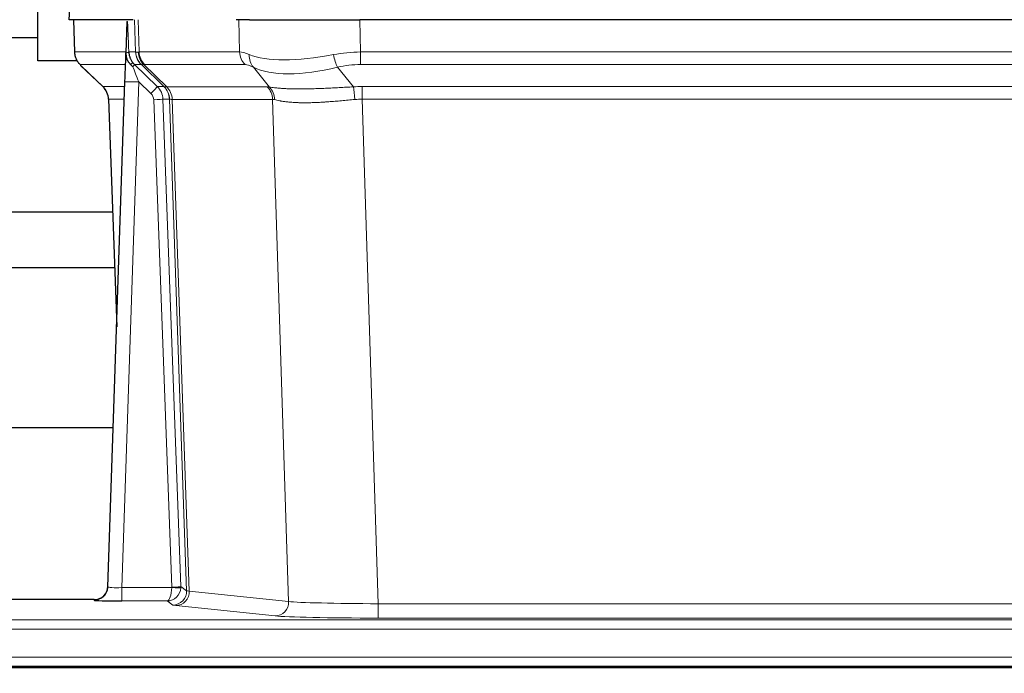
# Model space of a CAD drawing. Header units: inches. Extents: x 0 to 17820, y -10 to 12600.
# Tile 152 of 256: x 2837 to 3050, y 10472 to 10613. Entities that reach past the tile are written whole.
import ezdxf

# ---------------------------------------------------------------- set-up
doc = ezdxf.new("R2010")
doc.units = ezdxf.units.IN
doc.layers.add('1', color=7, linetype='Continuous', true_color=0xffffff)
doc.layers.add('254', color=7, linetype='Continuous', true_color=0xffffff)
doc.styles.add('latin_extended', font='simplex.shx')
doc.dimstyles.get("Standard").update_dxf_attribs({"dimtxt": 0.18, "dimasz": 0.18, "dimexe": 0.18, "dimexo": 0.0625, "dimgap": 0.09, "dimtad": 0, "dimtih": 1, "dimtoh": 1, "dimdec": 4, "dimzin": 0, "dimdsep": 46, "dimtxsty": 'Standard', "dimcen": 0.09, "dimadec": 0, "dimazin": 0, "dimtfac": 1, "dimtdec": 4, "dimtofl": 0, "dimtmove": 0, "dimatfit": 3, "dimfxl": 1, "dimtolj": 1, "dimtzin": 0, "dimarcsym": 0})

# ---------------------------------------------------------------- blocks, each defined once
blk = doc.blocks.new('_U1')
at = {"layer": '254', "color": 3, "linetype": 'Continuous', "lineweight": 13, "transparency": 16777216}
for p, q in [((1291.58, 10505.93), (1291.58, 7002.9)), ((6453.14, 8695.9), (6453.14, 7002.9)), ((1396.58, 7032.9), (6348.14, 7032.9))]:
    blk.add_line(p, q, dxfattribs=at)
at = {"layer": '254', "color": 3, "transparency": 16777216}
for points in [[(1396.58, 7050.4), (1396.58, 7015.4), (1291.58, 7032.9)], [(6348.14, 7015.4), (6348.14, 7050.4), (6453.14, 7032.9)]]:
    blk.add_solid(points, dxfattribs=at)
at = {"layer": 'Defpoints', "color": 0, "transparency": 16777216}
for p in [(1291.58, 10535.93), (6453.14, 8725.9), (6453.14, 7032.9)]:
    blk.add_point(p, dxfattribs=at)
at = {"layer": '254', "color": 2, "lineweight": 13, "transparency": 16777216, "insert": (3697.36, 7190.4), "char_height": 105, "attachment_point": 1, "style": 'latin_extended'}
blk.add_mtext('\\A1;5162', dxfattribs=at)

msp = doc.modelspace()

# ---------------------------------------------------------------- linework, layer by layer
at = {"layer": '1', "color": 2, "linetype": 'Continuous', "lineweight": 25}
for p, q in [((2847.985, 10620.455), (2847.605, 10613.296)), ((2840.843, 10604.401), (2840.843, 10615.401)), ((2860.739, 10613.296), (2847.621, 10613.296)), ((2848.546, 10613.296), (2848.794, 10606.286)), ((2860.159, 10612.865), (2859.932, 10606.135)), ((2861.524, 10613.296), (2860.739, 10613.296)), ((2886.673, 10613.296), (2883.778, 10613.296)), ((2886.673, 10613.296), (2910.532, 10613.296)), ((3125.755, 10613.296), (2910.532, 10613.296)), ((2768.957, 10609.401), (2840.843, 10609.401)), ((2859.932, 10606.135), (2859.93, 10606.085)), ((2849.339, 10604.401), (2840.843, 10604.401)), ((2850.207, 10603.281), (2854.995, 10598.723)), ((2856.034, 10490.441), (2859.722, 10599.818)), ((2856.155, 10596.067), (2857.934, 10546.793)), ((2857.241, 10524.909), (2758.166, 10524.909)), ((2856.026, 10490.307), (2856.034, 10490.441)), ((2853.046, 10487.675), (2828.143, 10487.675)), ((2774.143, 10473.296), (3262.143, 10473.296)), ((3748.643, 10472.901), (2532.643, 10472.901))]:
    msp.add_line(p, q, dxfattribs=at)
at = {"layer": '1', "color": 110, "linetype": 'Continuous', "lineweight": 13}
for p, q in [((2848.002, 10620.453), (2847.621, 10613.296)), ((2848.562, 10613.296), (2848.81, 10606.302)), ((2862.008, 10606.302), (2861.765, 10613.296)), ((2862.55, 10613.296), (2862.793, 10606.302)), ((2884.54, 10606.302), (2884.35, 10613.296)), ((2910.532, 10613.296), (2910.722, 10606.302)), ((2848.81, 10606.302), (2859.938, 10606.302)), ((2860.547, 10606.302), (2862.008, 10606.302)), ((2862.793, 10606.302), (2884.54, 10606.302)), ((2910.722, 10603.564), (2910.722, 10606.302)), ((2910.722, 10606.302), (3125.564, 10606.302)), ((2859.848, 10603.564), (2850.028, 10603.564)), ((2850.123, 10603.372), (2854.936, 10598.791)), ((2863.226, 10603.564), (2861.791, 10603.564)), ((2861.791, 10603.564), (2866.719, 10598.814)), ((2868.156, 10598.808), (2863.264, 10603.552)), ((2863.81, 10603.552), (2868.756, 10598.756)), ((2885.723, 10603.564), (2863.976, 10603.564)), ((2890.993, 10598.688), (2887.5, 10603.005)), ((2905.698, 10603.005), (2909.152, 10598.737)), ((3125.564, 10603.564), (2910.722, 10603.564)), ((2854.949, 10598.814), (2859.689, 10598.814)), ((2862.721, 10599.821), (2859.027, 10490.28)), ((2865.33, 10597.306), (2862.721, 10599.821)), ((2866.719, 10598.814), (2868.131, 10598.814)), ((2868.756, 10598.756), (2890.49, 10598.756)), ((2911.064, 10596.076), (2911.064, 10598.814)), ((2911.064, 10598.814), (3125.222, 10598.814)), ((2859.596, 10596.079), (2856.167, 10596.079)), ((2856.167, 10596.079), (2857.94, 10546.966)), ((2869.833, 10490.376), (2865.942, 10595.938)), ((2867.939, 10596.079), (2871.83, 10490.517)), ((2869.349, 10596.079), (2867.939, 10596.079)), ((2873.059, 10489.619), (2869.349, 10596.079)), ((2869.932, 10596.035), (2873.644, 10489.506)), ((2891.672, 10596.035), (2869.938, 10596.035)), ((2895.13, 10487.259), (2891.672, 10596.035)), ((2911.064, 10596.076), (2914.538, 10486.79)), ((3125.222, 10596.076), (2911.064, 10596.076)), ((2859.027, 10490.28), (2869.832, 10490.28)), ((2859.027, 10490.28), (2859.027, 10487.386)), ((2871.83, 10490.517), (2873.059, 10489.619)), ((2873.644, 10489.506), (2895.13, 10487.259)), ((2853.036, 10487.543), (2853.046, 10487.675)), ((2859.027, 10487.386), (2868.869, 10487.386)), ((2870.063, 10486.514), (2868.869, 10487.386)), ((2892.221, 10484.142), (2870.736, 10486.389)), ((2914.538, 10486.79), (2914.538, 10483.686)), ((2914.538, 10486.79), (3121.748, 10486.79)), ((3121.748, 10483.686), (2914.538, 10483.686)), ((2774.143, 10483.321), (3262.143, 10483.321)), ((2774.143, 10481.252), (3262.143, 10481.252)), ((2774.143, 10475.226), (3262.143, 10475.226))]:
    msp.add_line(p, q, dxfattribs=at)
for centre, major_axis, ratio, start_param, end_param in [((2852.805, 10606.441), (0, 4), 0.9993908, 1.6057029, 2.3736478), ((2858.549, 10606.232), (-1.999, -0.077), 0.1036431, 2.3309857, 3.1065184), ((2866.003, 10606.441), (0, 4), 0.9993908, 1.6057029, 2.3736478), ((2889.803, 10583.441), (-27.808, 22.856), 0.0163197, 6.2307104, 6.2626907), ((2866.041, 10606.43), (1.703, 3.619), 0.9971774, 2.0444506, 2.8128075), ((2888.652, 10616.531), (26.658, 10.191), 0.0473724, 3.1922144, 3.3375655), ((2889.803, 10583.441), (-27.661, 22.629), 0.1172119, 6.1415195, 6.1734996), ((2866.506, 10606.43), (-0.603, 3.954), 0.9772749, 1.4578558, 2.2262127), ((2866.672, 10606.441), (0, 4), 0.9702957, 1.6057029, 2.3736478), ((2888.419, 10606.441), (0, 4), 0.9702957, 1.6057029, 2.3736478), ((2911.372, 10583.441), (-27.492, 22.639), 0.1155218, 5.9182109, 6.1390417), ((2890.196, 10605.883), (1.736, 3.604), 0.8689501, 2.008197, 2.795133), ((2910.469, 10616.531), (26.677, 8.186), 0.3267204, 3.5164364, 4.4002733), ((2911.372, 10583.441), (-26.983, 1.545), 0.8452785, 4.7847941, 5.0056249), ((2905.698, 10605.883), (-0.881, 3.902), 0.2224052, 1.5615969, 2.3485329), ((2873.843, 10580.564), (-23.826, 22.997), 0.016839, 6.265741, 6.3949638), ((2859.816, 10602.78), (-1.583, -1.222), 0.0276319, 2.3426468, 3.1139303), ((2860.403, 10602.125), (-1.388, -1.44), 0.0242285, 2.3413968, 3.1173399), ((2862.721, 10599.891), (-1.856, 4.567), 0.0053314, 0.7881854, 1.5839148), ((2864.568, 10606.441), (-3.533, 1.889), 0.9978056, 1.1483174, 1.2948177), ((2887.026, 10580.564), (-23.81, 22.996), 0.0168486, 6.2337622, 6.2657424), ((2888.652, 10616.531), (25.449, 12.923), 0.0600246, 3.1865743, 3.3319254), ((2887.107, 10580.564), (-23.636, 22.829), 0.1185163, 6.1610868, 6.193067), ((2908.676, 10580.564), (-23.46, 22.829), 0.1194803, 5.9401815, 6.1610123), ((2910.469, 10616.531), (25.873, 10.634), 0.4068526, 3.4799804, 4.3638173), ((2911.372, 10580.564), (-16.721, 16.271), 0.9721633, 5.498263, 5.7190939), ((2879.817, 10574.797), (-24.879, 24.014), 0.016827, 6.2657537, 6.3097783), ((2852.172, 10595.937), (0, -4), 0.9993908, 1.606401, 2.3736478), ((2862.721, 10599.717), (2.998, -0.101), 0.0348797, 1.5719726, 3.1427689), ((2865.33, 10597.376), (-1.388, -1.44), 0.0242285, 1.5456675, 3.1173399), ((2863.942, 10595.937), (-2.83, 2.828), 0.9993905, 3.9625957, 4.7298425), ((2865.354, 10595.937), (0, -4), 0.9993908, 1.606401, 2.3736478), ((2892.968, 10574.797), (-24.848, 24.014), 0.0168509, 6.2432975, 6.2657508), ((2865.379, 10595.931), (-1.442, -3.731), 0.998056, 1.9750302, 2.7420583), ((2866.054, 10595.878), (-0.019, -4), 0.9702844, 1.6145674, 2.378208), ((2866.059, 10595.878), (0, -4), 0.9702957, 1.6100662, 2.3736478), ((2887.794, 10595.878), (0, -4), 0.9702957, 1.6100662, 2.3736478), ((2914.555, 10574.646), (-24.592, 23.931), 0.1189226, 6.0865623, 6.1615802), ((2888.297, 10595.81), (-0.926, -3.891), 0.9457602, 1.8333412, 2.5978993), ((2911.854, 10574.814), (-17.528, 16.98), 0.9676454, 5.4983405, 5.578188), ((2909.152, 10595.86), (0.32, -3.987), 0.0824896, 1.6016287, 2.3703401), ((2863.942, 10595.867), (-1.703, 1.052), 0.998638, 3.7311374, 4.4983842), ((2865.942, 10596.008), (-1.999, -0.074), 0.0348758, 1.5695108, 3.106687), ((2890.191, 10571.92), (-20.849, 24.157), 0.0182437, 6.2485252, 6.2709785), ((2911.859, 10571.769), (-20.559, 24.143), 0.1188179, 6.1116391, 6.1866571), ((2911.854, 10571.936), (-2.819, 24.028), 0.8253154, 6.1813941, 6.2612416), ((2853.036, 10490.542), (-2.991, 0.235), 0.9996552, 1.6492063, 3.1415821), ((2859.039, 10490.542), (3.005, 0.103), 0.0869619, 3.134501, 4.7052973), ((2868.869, 10490.385), (0.028, 3), 0.3214645, 3.1707908, 4.6805006), ((2868.869, 10490.385), (0.98, 2.84), 0.9849493, 3.4786225, 4.9883323), ((2868.833, 10490.341), (-0.606, 0.798), 0.9977277, 4.0033892, 4.0991546), ((2869.832, 10490.35), (1.997, -0.118), 0.0348391, 4.7144422, 6.2458161), ((2869.833, 10490.446), (1.999, 0.074), 0.0348758, 4.7111034, 6.2482796), ((2868.833, 10490.411), (-0.383, 2.976), 0.9995818, 4.52398, 4.6197455), ((2870.063, 10489.513), (-1.769, -2.423), 0.9990158, 0.6312732, 2.2367485), ((2870.736, 10489.388), (-0.312, -2.984), 0.969741, 0.1074293, 1.71115), ((2893.062, 10489.534), (-20.016, 0.105), 0.0266879, 0.0359631, 0.2452873), ((2893.062, 10486.535), (-23.014, 0), 0.0261612, 0.0358052, 0.2451294), ((2892.221, 10487.141), (-0.312, -2.984), 0.969741, 0.1074293, 1.71115), ((2914.545, 10487.287), (-20.013, 0.095), 0.0248544, 0.2452138, 1.5705958), ((2914.545, 10484.288), (23.012, 0), 0.0261647, 3.3867297, 4.7121117)]:
    msp.add_ellipse(centre, major_axis=major_axis, ratio=ratio, start_param=start_param, end_param=end_param, dxfattribs=at)
at = {"layer": '1', "color": 2, "linetype": 'Continuous', "lineweight": 25}
for centre, major_axis, ratio, start_param, end_param in [((2859.722, 10599.992), (0.227, 6.726), 0.0008736, 4.686473, 5.8457525), ((2852.159, 10595.914), (3.886, 0.947), 0.998973, 6.0801535, 6.8477658), ((2877.04, 10571.92), (-20.882, 24.158), 0.0154016, 6.2674704, 6.311495), ((2853.046, 10490.679), (0.15, 3), 0.998739, 3.1914798, 4.7286497), ((2859.039, 10487.543), (6.003, 0), 0.0262109, 3.1395311, 4.7103274)]:
    msp.add_ellipse(centre, major_axis=major_axis, ratio=ratio, start_param=start_param, end_param=end_param, dxfattribs=at)
msp.add_open_spline([(2860.159, 10612.865), (2860.196, 10612.869), (2860.254, 10612.876), (2860.279, 10612.884), (2860.283, 10612.887)], degree=3, dxfattribs=at)
at = {"layer": '1', "color": 110, "linetype": 'Continuous', "lineweight": 13}
for points, knots in [([(2860.283, 10612.887), (2860.289, 10612.752), (2860.294, 10612.617), (2860.306, 10612.345), (2860.312, 10612.209), (2860.329, 10611.801), (2860.34, 10611.528), (2860.362, 10610.981), (2860.373, 10610.707), (2860.395, 10610.158), (2860.406, 10609.884), (2860.428, 10609.334), (2860.439, 10609.059), (2860.461, 10608.508), (2860.472, 10608.233), (2860.504, 10607.406), (2860.525, 10606.854), (2860.547, 10606.302)], [0, 0, 0, 0, 0.0625, 0.0625, 0.125, 0.125, 0.25, 0.25, 0.375, 0.375, 0.5, 0.5, 0.625, 0.625, 0.75, 0.75, 1, 1, 1, 1]), ([(2890.993, 10598.688), (2891.139, 10598.668), (2891.303, 10598.645), (2891.667, 10598.599), (2891.868, 10598.575), (2892.142, 10598.545), (2892.198, 10598.539), (2892.313, 10598.527), (2892.371, 10598.521), (2892.549, 10598.503), (2892.671, 10598.491), (2893.051, 10598.457), (2893.32, 10598.436), (2893.891, 10598.396), (2894.192, 10598.378), (2894.826, 10598.347), (2895.16, 10598.334), (2895.684, 10598.318), (2895.863, 10598.313), (2896.138, 10598.307), (2896.231, 10598.305), (2896.371, 10598.303), (2896.418, 10598.302), (2896.513, 10598.3), (2896.94, 10598.294), (2897.381, 10598.292), (2898.188, 10598.294), (2899.017, 10598.302), (2899.889, 10598.322), (2900.784, 10598.347), (2901.242, 10598.362), (2901.828, 10598.385), (2901.946, 10598.389), (2902.184, 10598.399), (2902.303, 10598.404), (2902.663, 10598.419), (2902.903, 10598.429), (2903.628, 10598.462), (2904.116, 10598.486), (2905.1, 10598.535), (2905.596, 10598.561), (2906.597, 10598.613), (2907.102, 10598.639), (2908.12, 10598.69), (2908.634, 10598.714), (2909.152, 10598.737)], [0, 0, 0, 0, 0.0625, 0.0625, 0.125, 0.125, 0.140625, 0.140625, 0.15625, 0.15625, 0.1875, 0.1875, 0.25, 0.25, 0.3125, 0.3125, 0.375, 0.375, 0.40625, 0.40625, 0.421875, 0.421875, 0.4296875, 0.4296875, 0.4375, 0.5, 0.5, 0.5625, 0.625, 0.625, 0.6875, 0.6875, 0.703125, 0.703125, 0.71875, 0.71875, 0.75, 0.75, 0.8125, 0.8125, 0.875, 0.875, 0.9375, 0.9375, 1, 1, 1, 1]), ([(2869.932, 10596.035), (2869.781, 10596.034), (2869.658, 10596.037), (2869.471, 10596.05), (2869.406, 10596.061), (2869.369, 10596.075)], [0, 0, 0, 0, 0.5, 0.5, 1, 1, 1, 1]), ([(2909.471, 10596.009), (2908.982, 10595.965), (2908.498, 10595.92), (2907.538, 10595.831), (2907.063, 10595.786), (2906.121, 10595.701), (2905.654, 10595.66), (2904.728, 10595.582), (2904.27, 10595.546), (2903.588, 10595.496), (2903.362, 10595.48), (2903.025, 10595.457), (2902.913, 10595.45), (2902.689, 10595.436), (2902.579, 10595.429), (2902.027, 10595.396), (2901.596, 10595.373), (2900.752, 10595.337), (2899.928, 10595.309), (2899.142, 10595.299), (2898.376, 10595.297), (2898.002, 10595.301), (2897.593, 10595.311), (2897.547, 10595.312), (2897.457, 10595.314), (2897.412, 10595.315), (2897.278, 10595.319), (2897.012, 10595.328), (2896.754, 10595.339), (2896.249, 10595.365), (2895.927, 10595.386), (2895.31, 10595.436), (2895.016, 10595.464), (2894.456, 10595.528), (2894.189, 10595.563), (2893.811, 10595.619), (2893.689, 10595.638), (2893.511, 10595.668), (2893.452, 10595.678), (2893.337, 10595.698), (2893.28, 10595.709), (2893.003, 10595.761), (2892.797, 10595.803), (2892.419, 10595.889), (2892.247, 10595.933), (2892.091, 10595.975)], [0, 0, 0, 0, 0.0625, 0.0625, 0.125, 0.125, 0.1875, 0.1875, 0.25, 0.25, 0.28125, 0.28125, 0.296875, 0.296875, 0.3125, 0.3125, 0.375, 0.375, 0.4375, 0.5, 0.5, 0.5625, 0.5625, 0.5703125, 0.5703125, 0.578125, 0.578125, 0.59375, 0.625, 0.625, 0.6875, 0.6875, 0.75, 0.75, 0.8125, 0.8125, 0.84375, 0.84375, 0.859375, 0.859375, 0.875, 0.875, 0.9375, 0.9375, 1, 1, 1, 1])]:
    msp.add_open_spline(points, degree=3, knots=knots, dxfattribs=at)
at = {"layer": '1', "color": 2, "linetype": 'Continuous', "lineweight": 25}
for points, knots in [([(2848.807, 10606.25), (2848.804, 10606.218), (2848.782, 10605.89), (2848.93, 10605.327), (2849.171, 10604.683), (2849.413, 10604.257), (2849.586, 10604.003), (2849.685, 10603.867), (2849.726, 10603.816)], [0, 0, 0, 0, 0.0267984, 0.2769207, 0.4859555, 0.6569382, 0.8419831, 1, 1, 1, 1]), ([(2859.93, 10606.085), (2859.926, 10605.965), (2859.929, 10605.727), (2859.954, 10605.493), (2859.982, 10605.32), (2859.993, 10605.263), (2860.011, 10605.177), (2860.018, 10605.148), (2860.032, 10605.091), (2860.039, 10605.063), (2860.078, 10604.923), (2860.115, 10604.815), (2860.201, 10604.605), (2860.25, 10604.503), (2860.319, 10604.38), (2860.333, 10604.355), (2860.362, 10604.307), (2860.378, 10604.283), (2860.424, 10604.211), (2860.456, 10604.165), (2860.523, 10604.074), (2860.558, 10604.03), (2860.631, 10603.943), (2860.668, 10603.901), (2860.726, 10603.838), (2860.746, 10603.817), (2860.785, 10603.775), (2860.805, 10603.754), (2860.845, 10603.712), (2860.865, 10603.691), (2860.906, 10603.647), (2860.926, 10603.625), (2860.945, 10603.601)], [0, 0, 0, 0, 0.125, 0.25, 0.25, 0.3125, 0.3125, 0.34375, 0.34375, 0.375, 0.375, 0.5, 0.5, 0.625, 0.625, 0.65625, 0.65625, 0.6875, 0.6875, 0.75, 0.75, 0.8125, 0.8125, 0.875, 0.875, 0.90625, 0.90625, 0.9375, 0.9375, 0.96875, 0.96875, 1, 1, 1, 1]), ([(2860.547, 10606.302), (2860.549, 10606.248), (2860.552, 10606.194), (2860.561, 10606.087), (2860.566, 10606.034), (2860.586, 10605.878), (2860.603, 10605.776), (2860.644, 10605.576), (2860.669, 10605.477), (2860.725, 10605.283), (2860.757, 10605.187), (2860.81, 10605.044), (2860.829, 10604.996), (2860.868, 10604.901), (2860.889, 10604.854), (2860.953, 10604.714), (2861, 10604.623), (2861.1, 10604.441), (2861.154, 10604.352), (2861.27, 10604.175), (2861.333, 10604.087), (2861.4, 10604)], [0, 0, 0, 0, 0.0625, 0.0625, 0.125, 0.125, 0.25, 0.25, 0.375, 0.375, 0.5, 0.5, 0.5625, 0.5625, 0.625, 0.625, 0.75, 0.75, 0.875, 0.875, 1, 1, 1, 1]), ([(2860.945, 10603.601), (2861.015, 10603.514), (2861.088, 10603.429), (2861.201, 10603.305), (2861.239, 10603.264), (2861.316, 10603.184), (2861.355, 10603.144), (2861.395, 10603.104)], [0, 0, 0, 0, 0.5, 0.5, 0.75, 0.75, 1, 1, 1, 1]), ([(2857.037, 10571.611), (2848.602, 10571.611), (2832.13, 10571.611), (2809.783, 10571.61), (2791.883, 10571.61), (2777.189, 10571.61), (2762.699, 10571.609), (2750.262, 10571.609), (2742.656, 10571.609), (2740.724, 10571.609)], [0, 0, 0, 0, 0.2175654, 0.4248288, 0.5764011, 0.6792375, 0.8038224, 0.9501556, 1, 1, 1, 1]), ([(2740.724, 10559.609), (2740.96, 10559.609), (2745.696, 10559.609), (2754.201, 10559.609), (2770.001, 10559.61), (2791.415, 10559.61), (2821.754, 10559.61), (2844.633, 10559.611), (2857.399, 10559.611), (2857.47, 10559.611)], [0, 0, 0, 0, 0.0060638, 0.1216926, 0.2185559, 0.412085, 0.6719556, 0.9981677, 1, 1, 1, 1])]:
    msp.add_open_spline(points, degree=3, knots=knots, dxfattribs=at)
at = {"layer": '1', "color": 110, "linetype": 'Continuous', "lineweight": 13}
msp.add_open_spline([(2868.156, 10598.808), (2868.191, 10598.796), (2868.325, 10598.776), (2868.587, 10598.762), (2868.75, 10598.756)], degree=3, dxfattribs=at)
for points, weights in [([(2868.75, 10598.756), (2868.753, 10598.756), (2868.756, 10598.756)], [0.499999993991, 0.500000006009, 0.499999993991]), ([(2869.938, 10596.035), (2869.935, 10596.035), (2869.932, 10596.035)], [0.500000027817, 0.499999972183, 0.500000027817])]:
    msp.add_rational_spline(points, weights, degree=2, dxfattribs=at)

# ---------------------------------------------------------------- dimensions: what is measured, and where the dimension line sits
at = {"layer": '254', "color": 2, "linetype": 'Continuous', "lineweight": 13}
dim = msp.add_linear_dim(base=(6453.143, 7032.901), p1=(1291.577, 10535.926), p2=(6453.143, 8725.901), dimstyle='Standard', override={"dimscale": 30, "dimtxt": 3.5, "dimasz": 3.5, "dimexe": 1, "dimexo": 1, "dimgap": 1.75, "dimtad": 1, "dimtih": 1, "dimtoh": 0, "dimdec": 0, "dimlfac": 1, "dimzin": 8, "dimdsep": 46, "dimlunit": 2, "dimtxsty": 'latin_extended', "dimsah": 1, "dimse1": 0, "dimse2": 0, "dimsd1": 0, "dimsd2": 0, "dimclrd": 3, "dimclre": 3, "dimclrt": 2, "dimtol": 0, "dimtm": -0.1, "dimtfac": 0.714286, "dimtdec": 3, "dimtofl": 1, "dimtmove": 0, "dimtzin": 8, "dimlwd": 13, "dimlwe": 13}, dxfattribs=at)
dim.commit()
dim.dimension.update_dxf_attribs({"geometry": '_U1', "text_midpoint": (3872.36, 7032.901), "dimtype": 160})

doc.saveas('drawing.dxf')
